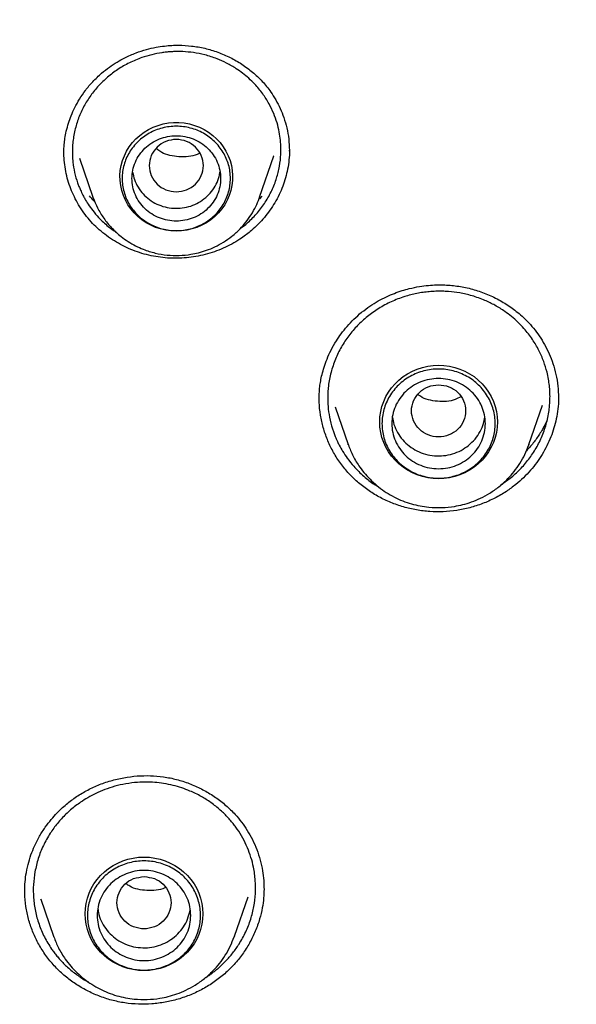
# Model space of a CAD drawing. Header units: millimetres. Extents: x 8 to 866, y 12 to 2084.
# Tile 79 of 98: x 402 to 413, y 1913 to 1933. Entities that reach past the tile are written whole.
import ezdxf

# ---------------------------------------------------------------- set-up
doc = ezdxf.new("R2010")
doc.units = ezdxf.units.MM

msp = doc.modelspace()

# ---------------------------------------------------------------- linework, layer by layer
at = {"color": 7, "linetype": 'Continuous', "lineweight": 30}
for p, q in [((402.709, 1929.979), (402.709, 1929.985)), ((403.024, 1929.881), (403.298, 1929.087)), ((406.684, 1929.087), (406.972, 1929.924)), ((406.97, 1929.925), (406.968, 1929.918)), ((407.287, 1930.04), (407.287, 1930.025)), ((403.298, 1929.087), (403.303, 1929.076)), ((403.302, 1929.076), (403.298, 1929.087)), ((406.674, 1929.063), (406.683, 1929.087)), ((406.684, 1929.087), (406.675, 1929.063)), ((406.727, 1929.106), (406.679, 1929.052)), ((406.296, 1928.455), (406.403, 1928.535)), ((407.895, 1924.98), (407.896, 1925.01)), ((412.756, 1925.012), (412.756, 1925.007)), ((408.219, 1924.831), (408.483, 1924.066)), ((412.157, 1924.066), (412.432, 1924.863)), ((408.483, 1924.066), (408.488, 1924.055)), ((412.152, 1924.055), (412.157, 1924.066)), ((412.157, 1924.066), (412.153, 1924.055)), ((411.586, 1923.243), (411.777, 1923.379)), ((401.914, 1914.983), (401.915, 1914.99)), ((402.238, 1914.828), (402.498, 1914.076)), ((402.243, 1914.82), (402.239, 1914.829)), ((406.172, 1914.076), (406.448, 1914.876)), ((405.27, 1914.599), (405.272, 1914.622)), ((402.498, 1914.076), (402.502, 1914.066)), ((406.167, 1914.065), (406.172, 1914.076)), ((406.172, 1914.076), (406.168, 1914.065))]:
    msp.add_line(p, q, dxfattribs=at)
at = {"color": 7, "linetype": 'Continuous', "lineweight": 30, "flags": 128}
for points in [[(404.991, 1928.397), (404.883, 1928.402), (404.777, 1928.417), (404.673, 1928.441), (404.571, 1928.474), (404.473, 1928.517), (404.38, 1928.568), (404.292, 1928.627), (404.21, 1928.694), (404.135, 1928.768), (404.067, 1928.848), (404.008, 1928.934), (403.957, 1929.026), (403.915, 1929.121), (403.883, 1929.22), (403.861, 1929.321), (403.848, 1929.424), (403.845, 1929.527), (403.853, 1929.63), (403.871, 1929.733), (403.898, 1929.833), (403.935, 1929.93), (403.981, 1930.023), (404.036, 1930.112), (404.1, 1930.195), (404.171, 1930.273), (404.25, 1930.343), (404.335, 1930.406), (404.426, 1930.462), (404.521, 1930.508), (404.621, 1930.546), (404.725, 1930.575), (404.83, 1930.594), (404.937, 1930.604), (405.044, 1930.604), (405.151, 1930.594), (405.257, 1930.575), (405.36, 1930.546), (405.46, 1930.508), (405.556, 1930.462), (405.647, 1930.406), (405.732, 1930.343), (405.81, 1930.273), (405.882, 1930.195), (405.945, 1930.112), (406, 1930.023), (406.047, 1929.93), (406.084, 1929.833), (406.111, 1929.733), (406.128, 1929.63), (406.136, 1929.527), (406.133, 1929.424), (406.121, 1929.321), (406.098, 1929.22), (406.066, 1929.121), (406.025, 1929.026), (405.974, 1928.934), (405.914, 1928.848), (405.847, 1928.768), (405.772, 1928.694), (405.69, 1928.627), (405.602, 1928.568), (405.508, 1928.517), (405.41, 1928.474), (405.309, 1928.441), (405.204, 1928.417), (405.098, 1928.402), (404.991, 1928.397)], [(410.32, 1923.37), (410.21, 1923.375), (410.1, 1923.39), (409.993, 1923.414), (409.888, 1923.448), (409.787, 1923.491), (409.69, 1923.543), (409.599, 1923.603), (409.514, 1923.671), (409.436, 1923.746), (409.366, 1923.828), (409.303, 1923.916), (409.249, 1924.009), (409.205, 1924.106), (409.17, 1924.207), (409.144, 1924.311), (409.129, 1924.416), (409.124, 1924.523), (409.129, 1924.629), (409.144, 1924.734), (409.17, 1924.838), (409.205, 1924.939), (409.249, 1925.036), (409.303, 1925.129), (409.366, 1925.217), (409.436, 1925.299), (409.514, 1925.374), (409.599, 1925.442), (409.69, 1925.502), (409.787, 1925.554), (409.888, 1925.597), (409.993, 1925.631), (410.1, 1925.655), (410.21, 1925.67), (410.32, 1925.675), (410.43, 1925.67), (410.54, 1925.655), (410.647, 1925.631), (410.752, 1925.597), (410.853, 1925.554), (410.95, 1925.502), (411.041, 1925.442), (411.126, 1925.374), (411.204, 1925.299), (411.274, 1925.217), (411.337, 1925.129), (411.391, 1925.036), (411.435, 1924.939), (411.47, 1924.838), (411.496, 1924.734), (411.511, 1924.629), (411.516, 1924.523), (411.511, 1924.416), (411.496, 1924.311), (411.47, 1924.207), (411.435, 1924.106), (411.391, 1924.009), (411.337, 1923.916), (411.274, 1923.828), (411.204, 1923.746), (411.126, 1923.671), (411.041, 1923.603), (410.95, 1923.543), (410.853, 1923.491), (410.752, 1923.448), (410.647, 1923.414), (410.54, 1923.39), (410.43, 1923.375), (410.32, 1923.37)], [(408.487, 1924.056), (408.486, 1924.059), (408.483, 1924.066)], [(404.335, 1913.38), (404.224, 1913.385), (404.115, 1913.4), (404.007, 1913.424), (403.903, 1913.458), (403.802, 1913.501), (403.705, 1913.553), (403.614, 1913.613), (403.529, 1913.681), (403.451, 1913.756), (403.38, 1913.838), (403.318, 1913.926), (403.264, 1914.019), (403.219, 1914.116), (403.184, 1914.217), (403.159, 1914.321), (403.144, 1914.426), (403.139, 1914.533), (403.144, 1914.639), (403.159, 1914.744), (403.184, 1914.848), (403.219, 1914.949), (403.264, 1915.046), (403.318, 1915.139), (403.38, 1915.227), (403.451, 1915.309), (403.529, 1915.384), (403.614, 1915.452), (403.705, 1915.513), (403.802, 1915.564), (403.903, 1915.607), (404.007, 1915.641), (404.115, 1915.666), (404.224, 1915.68), (404.335, 1915.685), (404.445, 1915.68), (404.554, 1915.666), (404.662, 1915.641), (404.767, 1915.607), (404.868, 1915.564), (404.964, 1915.513), (405.055, 1915.452), (405.14, 1915.384), (405.219, 1915.309), (405.289, 1915.227), (405.352, 1915.139), (405.405, 1915.046), (405.45, 1914.949), (405.485, 1914.848), (405.51, 1914.744), (405.526, 1914.639), (405.531, 1914.533), (405.526, 1914.426), (405.51, 1914.321), (405.485, 1914.217), (405.45, 1914.116), (405.405, 1914.019), (405.352, 1913.926), (405.289, 1913.838), (405.219, 1913.756), (405.14, 1913.681), (405.055, 1913.613), (404.964, 1913.553), (404.868, 1913.501), (404.767, 1913.458), (404.662, 1913.424), (404.554, 1913.4), (404.445, 1913.385), (404.335, 1913.38)], [(402.501, 1914.066), (402.5, 1914.069), (402.498, 1914.076)]]:
    msp.add_lwpolyline(points, dxfattribs=at)
at = {"color": 7, "linetype": 'Continuous', "lineweight": 30}
for points, knots in [([(421.569, 1969.029), (421.259, 1969.028), (420.649, 1969.025), (419.746, 1969.002), (418.871, 1968.967), (418.023, 1968.92), (417.203, 1968.862), (416.41, 1968.795), (415.62, 1968.717), (414.835, 1968.628), (414.058, 1968.529), (413.315, 1968.424), (412.605, 1968.314), (411.928, 1968.2), (411.284, 1968.085), (410.673, 1967.968), (410.094, 1967.851), (409.549, 1967.734), (409.039, 1967.62), (408.564, 1967.51), (408.12, 1967.403), (407.694, 1967.296), (407, 1967.117), (406.031, 1966.851), (404.788, 1966.478), (403.541, 1966.072), (402.291, 1965.632), (401.04, 1965.158), (399.788, 1964.649), (398.649, 1964.152), (397.622, 1963.679), (396.706, 1963.236), (395.792, 1962.773), (394.879, 1962.289), (393.973, 1961.786), (393.102, 1961.281), (392.277, 1960.783), (391.504, 1960.298), (390.766, 1959.817), (390.062, 1959.343), (389.426, 1958.9), (388.853, 1958.489), (388.331, 1958.106), (387.81, 1957.713), (387.28, 1957.304), (386.74, 1956.876), (386.155, 1956.4), (385.527, 1955.873), (384.855, 1955.291), (384.177, 1954.684), (383.433, 1953.994), (382.63, 1953.22), (381.776, 1952.357), (380.936, 1951.469), (380.111, 1950.555), (379.305, 1949.62), (378.517, 1948.661), (377.746, 1947.676), (376.988, 1946.659), (376.329, 1945.728), (375.763, 1944.892), (375.284, 1944.16), (374.815, 1943.416), (374.363, 1942.671), (373.934, 1941.937), (373.548, 1941.251), (373.202, 1940.615), (372.891, 1940.026), (372.649, 1939.551), (372.467, 1939.187), (372.34, 1938.93), (372.217, 1938.677), (372.1, 1938.431), (371.997, 1938.213), (371.909, 1938.027), (371.838, 1937.874), (371.777, 1937.739), (371.724, 1937.624), (371.68, 1937.527), (371.64, 1937.439), (371.593, 1937.333), (371.532, 1937.196), (371.456, 1937.024), (371.371, 1936.829), (371.271, 1936.598), (371.156, 1936.328), (371.025, 1936.015), (370.885, 1935.673), (370.735, 1935.301), (370.577, 1934.899), (370.391, 1934.413), (370.182, 1933.847), (369.957, 1933.211), (369.738, 1932.567), (369.527, 1931.919), (369.324, 1931.268), (369.13, 1930.613), (368.945, 1929.955), (368.733, 1929.161), (368.501, 1928.229), (368.258, 1927.156), (368.039, 1926.078), (367.844, 1925), (367.674, 1923.933), (367.529, 1922.881), (367.409, 1921.845), (367.31, 1920.819), (367.261, 1920.137), (367.237, 1919.798)], [0, 0, 0, 0, 0.011326, 0.022328, 0.033005, 0.043359, 0.053389, 0.063094, 0.072476, 0.082421, 0.091975, 0.101136, 0.109906, 0.118283, 0.126268, 0.133861, 0.141062, 0.147871, 0.154287, 0.160208, 0.16575, 0.171024, 0.176305, 0.192006, 0.207877, 0.223917, 0.240128, 0.256509, 0.273069, 0.289822, 0.302202, 0.314686, 0.327273, 0.339963, 0.352757, 0.365482, 0.377097, 0.38833, 0.39918, 0.409649, 0.419735, 0.427848, 0.435727, 0.443746, 0.452017, 0.460538, 0.46931, 0.479971, 0.49098, 0.502318, 0.513779, 0.528734, 0.543804, 0.558988, 0.574289, 0.589712, 0.60507, 0.62066, 0.636481, 0.652534, 0.663364, 0.674298, 0.685335, 0.696364, 0.707012, 0.717246, 0.725911, 0.734256, 0.742281, 0.745953, 0.749554, 0.753084, 0.756543, 0.759789, 0.762173, 0.764291, 0.766143, 0.767729, 0.76905, 0.770153, 0.771389, 0.773421, 0.775809, 0.778477, 0.781421, 0.785286, 0.789542, 0.794189, 0.799228, 0.804659, 0.810481, 0.818855, 0.827398, 0.835955, 0.844526, 0.85311, 0.861707, 0.870318, 0.878942, 0.892768, 0.906628, 0.920523, 0.934377, 0.94805, 0.961301, 0.974375, 0.987275, 1, 1, 1, 1]), ([(370.402, 1920.189), (370.414, 1920.251), (370.465, 1920.53), (370.564, 1921.025), (370.701, 1921.672), (370.847, 1922.318), (371.002, 1922.962), (371.166, 1923.603), (371.339, 1924.243), (371.52, 1924.88), (371.71, 1925.515), (371.909, 1926.147), (372.116, 1926.777), (372.332, 1927.404), (372.557, 1928.028), (372.79, 1928.65), (373.031, 1929.268), (373.281, 1929.883), (373.54, 1930.495), (373.806, 1931.104), (374.081, 1931.709), (374.365, 1932.311), (374.656, 1932.909), (374.956, 1933.503), (375.264, 1934.094), (375.58, 1934.68), (375.903, 1935.263), (376.235, 1935.841), (376.575, 1936.415), (376.923, 1936.984), (377.278, 1937.549), (377.641, 1938.11), (378.011, 1938.666), (378.39, 1939.217), (378.775, 1939.763), (379.169, 1940.305), (379.569, 1940.841), (379.977, 1941.372), (380.392, 1941.898), (380.814, 1942.419), (381.244, 1942.934), (381.68, 1943.444), (382.123, 1943.948), (382.574, 1944.446), (383.031, 1944.939), (383.494, 1945.426), (383.964, 1945.906), (384.441, 1946.381), (384.925, 1946.85), (385.414, 1947.313), (385.91, 1947.769), (386.412, 1948.219), (386.921, 1948.662), (387.435, 1949.099), (387.955, 1949.53), (388.481, 1949.954), (389.013, 1950.371), (389.551, 1950.781), (390.094, 1951.185), (390.642, 1951.581), (391.196, 1951.971), (391.755, 1952.353), (392.32, 1952.728), (392.889, 1953.096), (393.464, 1953.457), (394.043, 1953.811), (394.627, 1954.157), (395.216, 1954.495), (395.809, 1954.826), (396.407, 1955.15), (397.01, 1955.466), (397.616, 1955.774), (398.227, 1956.075), (398.842, 1956.367), (399.46, 1956.652), (400.083, 1956.929), (400.709, 1957.198), (401.339, 1957.459), (401.973, 1957.712), (402.61, 1957.957), (403.25, 1958.194), (403.893, 1958.423), (404.54, 1958.644), (405.189, 1958.856), (405.841, 1959.06), (406.496, 1959.256), (407.154, 1959.443), (407.814, 1959.622), (408.476, 1959.792), (409.141, 1959.955), (409.808, 1960.108), (410.477, 1960.253), (411.148, 1960.39), (411.821, 1960.518), (412.495, 1960.638), (413.171, 1960.749), (413.849, 1960.851), (414.528, 1960.945), (415.208, 1961.03), (415.889, 1961.107), (416.571, 1961.175), (417.254, 1961.234), (417.938, 1961.284), (418.622, 1961.326), (419.307, 1961.359), (419.992, 1961.384), (420.678, 1961.399), (421.363, 1961.406), (422.049, 1961.404), (422.735, 1961.394), (423.42, 1961.375), (424.105, 1961.347), (424.79, 1961.31), (425.474, 1961.265), (426.158, 1961.211), (426.84, 1961.148), (427.522, 1961.077), (428.203, 1960.997), (428.882, 1960.909), (429.561, 1960.811), (430.238, 1960.705), (430.913, 1960.591), (431.587, 1960.468), (432.259, 1960.336), (432.929, 1960.196), (433.597, 1960.048), (434.263, 1959.891), (434.927, 1959.725), (435.589, 1959.551), (436.248, 1959.369), (436.904, 1959.178), (437.558, 1958.979), (438.209, 1958.772), (438.857, 1958.556), (439.503, 1958.332), (440.145, 1958.1), (440.784, 1957.86), (441.419, 1957.612), (442.051, 1957.356), (442.68, 1957.091), (443.305, 1956.819), (443.926, 1956.539), (444.543, 1956.251), (445.156, 1955.955), (445.765, 1955.652), (446.37, 1955.34), (446.97, 1955.021), (447.566, 1954.695), (448.158, 1954.361), (448.745, 1954.019), (449.327, 1953.67), (449.905, 1953.313), (450.477, 1952.95), (451.045, 1952.579), (451.607, 1952.201), (452.164, 1951.815), (452.716, 1951.423), (453.262, 1951.024), (453.803, 1950.618), (454.338, 1950.205), (454.868, 1949.785), (455.392, 1949.358), (455.909, 1948.925), (456.421, 1948.485), (456.927, 1948.039), (457.427, 1947.587), (457.92, 1947.128), (458.407, 1946.663), (458.888, 1946.192), (459.362, 1945.715), (459.83, 1945.231), (460.291, 1944.742), (460.745, 1944.247), (461.193, 1943.746), (461.633, 1943.24), (462.067, 1942.728), (462.493, 1942.211), (462.913, 1941.688), (463.325, 1941.16), (463.73, 1940.627), (464.127, 1940.089), (464.517, 1939.545), (464.9, 1938.997), (465.275, 1938.444), (465.643, 1937.886), (466.003, 1937.324), (466.355, 1936.757), (466.699, 1936.186), (467.036, 1935.61), (467.365, 1935.03), (467.685, 1934.446), (467.998, 1933.858), (468.303, 1933.266), (468.599, 1932.67), (468.887, 1932.071), (469.167, 1931.467), (469.439, 1930.861), (469.702, 1930.251), (469.957, 1929.637), (470.204, 1929.021), (470.442, 1928.401), (470.672, 1927.779), (470.893, 1927.153), (471.105, 1926.525), (471.309, 1925.894), (471.505, 1925.261), (471.691, 1924.625), (471.869, 1923.987), (472.038, 1923.347), (472.198, 1922.704), (472.35, 1922.06), (472.493, 1921.414), (472.626, 1920.766), (472.717, 1920.299), (472.762, 1920.049), (472.768, 1920.015)], [0, 0, 0, 0, 0.001359, 0.006089, 0.01082, 0.01555, 0.02028, 0.02501, 0.029741, 0.034471, 0.039201, 0.043931, 0.048662, 0.053392, 0.058122, 0.062852, 0.067582, 0.072312, 0.077042, 0.081772, 0.086502, 0.091232, 0.095963, 0.100693, 0.105423, 0.110152, 0.114882, 0.119612, 0.124342, 0.129072, 0.133802, 0.138532, 0.143262, 0.147992, 0.152721, 0.157451, 0.162181, 0.166911, 0.17164, 0.17637, 0.1811, 0.185829, 0.190559, 0.195289, 0.200018, 0.204748, 0.209477, 0.214207, 0.218936, 0.223666, 0.228395, 0.233125, 0.237854, 0.242584, 0.247313, 0.252043, 0.256772, 0.261501, 0.266231, 0.27096, 0.275689, 0.280418, 0.285148, 0.289877, 0.294606, 0.299335, 0.304065, 0.308794, 0.313523, 0.318252, 0.322981, 0.32771, 0.332439, 0.337169, 0.341898, 0.346627, 0.351356, 0.356085, 0.360814, 0.365543, 0.370272, 0.375001, 0.37973, 0.384459, 0.389188, 0.393917, 0.398646, 0.403375, 0.408103, 0.412832, 0.417561, 0.42229, 0.427019, 0.431748, 0.436477, 0.441206, 0.445935, 0.450663, 0.455392, 0.460121, 0.46485, 0.469579, 0.474308, 0.479037, 0.483765, 0.488494, 0.493223, 0.497952, 0.502681, 0.50741, 0.512138, 0.516867, 0.521596, 0.526325, 0.531054, 0.535783, 0.540512, 0.54524, 0.549969, 0.554698, 0.559427, 0.564156, 0.568885, 0.573614, 0.578342, 0.583071, 0.5878, 0.592529, 0.597258, 0.601987, 0.606716, 0.611445, 0.616174, 0.620903, 0.625632, 0.63036, 0.635089, 0.639818, 0.644547, 0.649276, 0.654005, 0.658734, 0.663464, 0.668193, 0.672922, 0.677651, 0.68238, 0.687109, 0.691838, 0.696567, 0.701296, 0.706025, 0.710755, 0.715484, 0.720213, 0.724942, 0.729671, 0.734401, 0.73913, 0.743859, 0.748589, 0.753318, 0.758047, 0.762777, 0.767506, 0.772235, 0.776965, 0.781694, 0.786424, 0.791153, 0.795883, 0.800612, 0.805342, 0.810071, 0.814801, 0.819531, 0.82426, 0.82899, 0.833719, 0.838449, 0.843179, 0.847909, 0.852638, 0.857368, 0.862098, 0.866828, 0.871557, 0.876287, 0.881017, 0.885747, 0.890477, 0.895207, 0.899937, 0.904667, 0.909397, 0.914127, 0.918857, 0.923587, 0.928317, 0.933047, 0.937777, 0.942507, 0.947237, 0.951967, 0.956697, 0.961428, 0.966158, 0.970888, 0.975618, 0.980348, 0.985079, 0.989809, 0.994539, 0.999269, 1, 1, 1, 1]), ([(403.473, 1931.606), (403.525, 1931.648), (403.626, 1931.729), (403.785, 1931.832), (403.964, 1931.931), (404.163, 1932.017), (404.376, 1932.087), (404.57, 1932.132), (404.743, 1932.158), (404.896, 1932.171), (405.08, 1932.176), (405.304, 1932.162), (405.572, 1932.115), (405.836, 1932.036), (406.088, 1931.928), (406.326, 1931.792), (406.545, 1931.63), (406.743, 1931.441), (406.897, 1931.248), (407.014, 1931.062), (407.104, 1930.888), (407.18, 1930.698), (407.24, 1930.489), (407.281, 1930.268), (407.286, 1930.115), (407.289, 1930.039)], [0, 0, 0, 0, 0.038494, 0.07473, 0.108786, 0.155883, 0.198301, 0.236097, 0.269299, 0.297912, 0.323148, 0.37404, 0.425816, 0.478487, 0.531487, 0.584404, 0.637197, 0.690467, 0.745429, 0.783127, 0.82164, 0.862166, 0.90609, 0.953323, 1, 1, 1, 1]), ([(406.403, 1928.535), (406.468, 1928.595), (406.6, 1928.717), (406.767, 1928.929), (406.907, 1929.161), (407.011, 1929.404), (407.08, 1929.653), (407.113, 1929.881), (407.119, 1930.079), (407.109, 1930.249), (407.084, 1930.418), (407.04, 1930.6), (406.972, 1930.793), (406.876, 1930.992), (406.747, 1931.193), (406.606, 1931.364), (406.466, 1931.502), (406.34, 1931.606), (406.191, 1931.711), (406.019, 1931.811), (405.806, 1931.906), (405.58, 1931.979), (405.347, 1932.025), (405.168, 1932.042), (405.04, 1932.046), (404.954, 1932.045), (404.868, 1932.04), (404.783, 1932.033), (404.657, 1932.017), (404.491, 1931.984), (404.269, 1931.919), (404.037, 1931.821), (403.801, 1931.688), (403.662, 1931.578), (403.593, 1931.523)], [0, 0, 0, 0, 0.040648, 0.082035, 0.12416, 0.166793, 0.205416, 0.245605, 0.274987, 0.299357, 0.326328, 0.355898, 0.388061, 0.422814, 0.46015, 0.500064, 0.526259, 0.551477, 0.575718, 0.610243, 0.64258, 0.682288, 0.718122, 0.750091, 0.763093, 0.776041, 0.788936, 0.801778, 0.814566, 0.846293, 0.87769, 0.919033, 0.959801, 1, 1, 1, 1]), ([(402.706, 1929.983), (402.707, 1930.008), (402.707, 1930.066), (402.714, 1930.166), (402.728, 1930.288), (402.756, 1930.433), (402.798, 1930.587), (402.856, 1930.748), (402.929, 1930.912), (403.025, 1931.084), (403.145, 1931.261), (403.293, 1931.441), (403.412, 1931.549), (403.473, 1931.606)], [0, 0, 0, 0, 0.042884, 0.098198, 0.16614, 0.24685, 0.340434, 0.428306, 0.525147, 0.630882, 0.745376, 0.86846, 1, 1, 1, 1]), ([(403.593, 1931.523), (403.531, 1931.466), (403.406, 1931.352), (403.246, 1931.152), (403.109, 1930.934), (403.001, 1930.697), (402.924, 1930.445), (402.889, 1930.231), (402.879, 1930.059), (402.88, 1929.931), (402.891, 1929.773), (402.922, 1929.586), (402.969, 1929.422), (403.013, 1929.303), (403.04, 1929.239), (403.067, 1929.179), (403.096, 1929.12), (403.14, 1929.04), (403.204, 1928.936), (403.296, 1928.807), (403.4, 1928.686), (403.507, 1928.58), (403.606, 1928.494), (403.694, 1928.425), (403.752, 1928.387), (403.774, 1928.372)], [0, 0, 0, 0, 0.0672671, 0.1356638, 0.2051996, 0.2758838, 0.3477259, 0.4207357, 0.4545673, 0.4899121, 0.526772, 0.5848918, 0.6464288, 0.667712, 0.6893765, 0.7040663, 0.7217647, 0.7436161, 0.7792127, 0.8222009, 0.8725879, 0.9091838, 0.9445422, 0.9786616, 1, 1, 1, 1]), ([(404.991, 1929.198), (404.919, 1929.206), (404.775, 1929.223), (404.591, 1929.344), (404.47, 1929.52), (404.426, 1929.728), (404.47, 1929.936), (404.591, 1930.113), (404.775, 1930.23), (404.991, 1930.273), (405.206, 1930.23), (405.39, 1930.113), (405.511, 1929.936), (405.556, 1929.728), (405.511, 1929.52), (405.39, 1929.344), (405.206, 1929.223), (405.063, 1929.206), (404.991, 1929.198)], [0, 0, 0, 0, 0.0625, 0.125, 0.1875, 0.25, 0.3125, 0.375, 0.4375, 0.5, 0.5625, 0.625, 0.6875, 0.75, 0.8125, 0.875, 0.9375, 1, 1, 1, 1]), ([(406.518, 1928.41), (406.453, 1928.358), (406.339, 1928.266), (406.159, 1928.156), (405.989, 1928.068), (405.811, 1927.994), (405.626, 1927.934), (405.438, 1927.889), (405.247, 1927.859), (405.053, 1927.845), (404.859, 1927.846), (404.667, 1927.863), (404.478, 1927.896), (404.292, 1927.944), (404.11, 1928.007), (403.936, 1928.083), (403.77, 1928.172), (403.611, 1928.276), (403.46, 1928.392), (403.322, 1928.52), (403.195, 1928.659), (403.081, 1928.81), (402.981, 1928.969), (402.898, 1929.133), (402.829, 1929.3), (402.774, 1929.475), (402.735, 1929.655), (402.71, 1929.834), (402.708, 1929.953), (402.707, 1930.011)], [0, 0, 0, 0, 0.048264, 0.084448, 0.120633, 0.157866, 0.195099, 0.231351, 0.267603, 0.304914, 0.342224, 0.378343, 0.414463, 0.451639, 0.488815, 0.524907, 0.560999, 0.598106, 0.635212, 0.6718, 0.708387, 0.746101, 0.783817, 0.819528, 0.85524, 0.891918, 0.928595, 0.965495, 1, 1, 1, 1]), ([(405.463, 1929.983), (405.46, 1929.981), (405.355, 1929.914), (405.09, 1929.897), (404.778, 1929.932), (404.63, 1930.038), (404.581, 1930.073)], [0, 0, 0, 0, 0.010722, 0.406396, 0.802074, 1, 1, 1, 1]), ([(407.29, 1930.048), (407.29, 1930.044), (407.293, 1929.976), (407.282, 1929.845), (407.256, 1929.659), (407.212, 1929.48), (407.155, 1929.307), (407.082, 1929.138), (406.995, 1928.975), (406.896, 1928.82), (406.783, 1928.675), (406.659, 1928.536), (406.565, 1928.452), (406.518, 1928.41)], [0, 0, 0, 0, 0.00652, 0.110182, 0.213849, 0.311073, 0.408299, 0.508235, 0.608171, 0.704777, 0.801383, 0.900692, 1, 1, 1, 1]), ([(404.103, 1929.593), (404.114, 1929.543), (404.135, 1929.438), (404.209, 1929.288), (404.313, 1929.149), (404.443, 1929.033), (404.594, 1928.943), (404.761, 1928.884), (404.936, 1928.857), (405.114, 1928.863), (405.286, 1928.903), (405.449, 1928.973), (405.541, 1929.044), (405.588, 1929.079)], [0, 0, 0, 0, 0.08181, 0.173629, 0.265448, 0.357267, 0.449086, 0.540905, 0.632724, 0.724543, 0.816362, 0.908181, 1, 1, 1, 1]), ([(405.588, 1929.079), (405.629, 1929.119), (405.713, 1929.199), (405.804, 1929.347), (405.861, 1929.483), (405.873, 1929.571), (405.877, 1929.603)], [0, 0, 0, 0, 0.280576, 0.561151, 0.841727, 1, 1, 1, 1]), ([(403.332, 1928.998), (403.329, 1929), (403.29, 1929.036), (403.258, 1929.078), (403.228, 1929.116)], [0, 0, 0, 0, 0.066772, 1, 1, 1, 1]), ([(403.303, 1929.076), (403.33, 1929.006), (403.388, 1928.86), (403.515, 1928.654), (403.675, 1928.459), (403.844, 1928.304), (404.01, 1928.186), (404.161, 1928.099), (404.344, 1928.016), (404.559, 1927.948), (404.806, 1927.906), (405.05, 1927.898), (405.262, 1927.919), (405.447, 1927.958), (405.61, 1928.007), (405.78, 1928.078), (405.954, 1928.172), (406.127, 1928.294), (406.279, 1928.432), (406.409, 1928.579), (406.517, 1928.731), (406.608, 1928.893), (406.653, 1929.008), (406.674, 1929.063)], [0, 0, 0, 0, 0.051513, 0.107425, 0.165174, 0.224901, 0.265475, 0.305508, 0.344956, 0.403011, 0.459773, 0.515253, 0.569462, 0.605431, 0.644139, 0.686031, 0.73114, 0.779497, 0.831131, 0.872034, 0.9148, 0.959431, 1, 1, 1, 1]), ([(408.757, 1926.75), (408.813, 1926.793), (408.92, 1926.875), (409.09, 1926.979), (409.256, 1927.065), (409.418, 1927.134), (409.574, 1927.189), (409.743, 1927.237), (409.922, 1927.274), (410.106, 1927.297), (410.268, 1927.307), (410.461, 1927.308), (410.696, 1927.288), (410.976, 1927.232), (411.25, 1927.144), (411.513, 1927.026), (411.759, 1926.878), (411.961, 1926.724), (412.122, 1926.571), (412.252, 1926.427), (412.37, 1926.268), (412.476, 1926.094), (412.57, 1925.907), (412.648, 1925.703), (412.708, 1925.484), (412.749, 1925.251), (412.754, 1925.092), (412.756, 1925.012)], [0, 0, 0, 0, 0.038381, 0.074539, 0.108551, 0.140468, 0.170326, 0.198146, 0.236083, 0.2695, 0.298405, 0.323694, 0.374402, 0.425976, 0.478417, 0.53125, 0.583999, 0.636626, 0.671835, 0.707914, 0.745064, 0.783324, 0.822677, 0.863521, 0.907029, 0.953201, 1, 1, 1, 1]), ([(411.777, 1923.379), (411.844, 1923.437), (411.98, 1923.555), (412.156, 1923.762), (412.309, 1923.991), (412.432, 1924.241), (412.522, 1924.51), (412.564, 1924.731), (412.58, 1924.899), (412.585, 1925.013), (412.583, 1925.134), (412.573, 1925.262), (412.554, 1925.396), (412.519, 1925.56), (412.459, 1925.757), (412.361, 1925.981), (412.228, 1926.207), (412.08, 1926.397), (411.935, 1926.549), (411.805, 1926.664), (411.651, 1926.78), (411.472, 1926.892), (411.249, 1927.001), (411.009, 1927.087), (410.76, 1927.145), (410.555, 1927.17), (410.392, 1927.178), (410.261, 1927.177), (410.132, 1927.169), (410.004, 1927.154), (409.877, 1927.133), (409.753, 1927.104), (409.577, 1927.054), (409.357, 1926.968), (409.101, 1926.833), (408.949, 1926.719), (408.874, 1926.662)], [0, 0, 0, 0, 0.038256, 0.077292, 0.117107, 0.157699, 0.199068, 0.24121, 0.25694, 0.273735, 0.291595, 0.310519, 0.330507, 0.351557, 0.385114, 0.421056, 0.459377, 0.500075, 0.52595, 0.550908, 0.574948, 0.609281, 0.641556, 0.68138, 0.717557, 0.75009, 0.768543, 0.786903, 0.80517, 0.823345, 0.841427, 0.859418, 0.877317, 0.918703, 0.959596, 1, 1, 1, 1]), ([(407.894, 1924.985), (407.894, 1925.021), (407.894, 1925.104), (407.904, 1925.229), (407.924, 1925.36), (407.952, 1925.492), (407.995, 1925.641), (408.054, 1925.806), (408.136, 1925.985), (408.233, 1926.157), (408.343, 1926.318), (408.461, 1926.466), (408.598, 1926.614), (408.703, 1926.704), (408.757, 1926.75)], [0, 0, 0, 0, 0.059194, 0.132974, 0.190667, 0.256934, 0.333222, 0.419571, 0.515977, 0.622374, 0.708659, 0.800409, 0.89754, 1, 1, 1, 1]), ([(408.874, 1926.662), (408.806, 1926.604), (408.669, 1926.485), (408.492, 1926.276), (408.34, 1926.047), (408.218, 1925.797), (408.128, 1925.53), (408.085, 1925.302), (408.069, 1925.118), (408.065, 1924.981), (408.073, 1924.812), (408.1, 1924.611), (408.145, 1924.434), (408.188, 1924.306), (408.215, 1924.237), (408.24, 1924.176), (408.267, 1924.117), (408.309, 1924.033), (408.373, 1923.918), (408.469, 1923.774), (408.58, 1923.636), (408.694, 1923.515), (408.798, 1923.419), (408.904, 1923.333), (409.003, 1923.26), (409.071, 1923.221), (409.1, 1923.204)], [0, 0, 0, 0, 0.064909, 0.130873, 0.197899, 0.265993, 0.335159, 0.405403, 0.438032, 0.472102, 0.507615, 0.563578, 0.622791, 0.643262, 0.664095, 0.677273, 0.692489, 0.712502, 0.746652, 0.789337, 0.840562, 0.876208, 0.910608, 0.943761, 0.975666, 1, 1, 1, 1]), ([(410.32, 1925.278), (410.248, 1925.27), (410.104, 1925.253), (409.921, 1925.132), (409.8, 1924.956), (409.755, 1924.748), (409.8, 1924.54), (409.921, 1924.363), (410.104, 1924.246), (410.32, 1924.204), (410.536, 1924.246), (410.719, 1924.363), (410.84, 1924.54), (410.885, 1924.748), (410.84, 1924.956), (410.719, 1925.132), (410.536, 1925.253), (410.392, 1925.27), (410.32, 1925.278)], [0, 0, 0, 0, 0.0625, 0.125, 0.1875, 0.25, 0.3125, 0.375, 0.4375, 0.5, 0.5625, 0.625, 0.6875, 0.75, 0.8125, 0.875, 0.9375, 1, 1, 1, 1]), ([(410.769, 1925.035), (410.733, 1925.014), (410.591, 1924.934), (410.297, 1924.931), (410.025, 1924.98), (409.918, 1925.068), (409.902, 1925.081)], [0, 0, 0, 0, 0.136805, 0.534209, 0.932242, 1, 1, 1, 1]), ([(411.889, 1923.251), (411.826, 1923.203), (411.692, 1923.1), (411.465, 1922.971), (411.216, 1922.86), (410.956, 1922.776), (410.688, 1922.721), (410.416, 1922.694), (410.142, 1922.697), (409.87, 1922.73), (409.605, 1922.792), (409.349, 1922.882), (409.105, 1922.998), (408.877, 1923.139), (408.666, 1923.304), (408.475, 1923.493), (408.307, 1923.703), (408.167, 1923.927), (408.056, 1924.164), (407.972, 1924.408), (407.917, 1924.662), (407.892, 1924.865), (407.896, 1924.982), (407.897, 1925.01)], [0, 0, 0, 0, 0.043477, 0.0929276, 0.1425366, 0.1919904, 0.241443, 0.2910511, 0.340499, 0.3899303, 0.4395254, 0.4889669, 0.5382097, 0.5876022, 0.6368401, 0.6868982, 0.7371278, 0.7871915, 0.8358573, 0.8846678, 0.9333341, 0.9838041, 1, 1, 1, 1]), ([(412.756, 1925.031), (412.756, 1925.017), (412.759, 1924.935), (412.746, 1924.786), (412.715, 1924.589), (412.666, 1924.399), (412.603, 1924.216), (412.523, 1924.037), (412.427, 1923.862), (412.316, 1923.696), (412.189, 1923.537), (412.048, 1923.386), (411.942, 1923.296), (411.889, 1923.251)], [0, 0, 0, 0, 0.020756, 0.121226, 0.221698, 0.315999, 0.410301, 0.507234, 0.604167, 0.701649, 0.799129, 0.899566, 1, 1, 1, 1]), ([(409.383, 1924.615), (409.391, 1924.567), (409.411, 1924.46), (409.482, 1924.305), (409.587, 1924.156), (409.722, 1924.029), (409.878, 1923.931), (410.052, 1923.863), (410.237, 1923.83), (410.424, 1923.832), (410.607, 1923.87), (410.781, 1923.939), (410.881, 1924.011), (410.931, 1924.047)], [0, 0, 0, 0, 0.07498, 0.167482, 0.259984, 0.352486, 0.444988, 0.53749, 0.629992, 0.722494, 0.814996, 0.907498, 1, 1, 1, 1]), ([(410.931, 1924.047), (410.976, 1924.088), (411.067, 1924.17), (411.167, 1924.323), (411.234, 1924.474), (411.25, 1924.576), (411.257, 1924.619)], [0, 0, 0, 0, 0.2689, 0.5378, 0.8067, 1, 1, 1, 1]), ([(412.523, 1924.55), (412.493, 1924.489), (412.432, 1924.364), (412.312, 1924.183), (412.203, 1924.039), (412.126, 1923.962), (412.104, 1923.939)], [0, 0, 0, 0, 0.278491, 0.573756, 0.873017, 1, 1, 1, 1]), ([(408.488, 1924.055), (408.518, 1923.979), (408.58, 1923.82), (408.702, 1923.624), (408.831, 1923.458), (408.959, 1923.323), (409.101, 1923.199), (409.255, 1923.089), (409.42, 1922.994), (409.591, 1922.917), (409.766, 1922.857), (409.943, 1922.815), (410.15, 1922.785), (410.385, 1922.777), (410.616, 1922.8), (410.816, 1922.842), (410.993, 1922.896), (411.178, 1922.972), (411.366, 1923.075), (411.554, 1923.207), (411.719, 1923.356), (411.86, 1923.516), (411.976, 1923.681), (412.078, 1923.861), (412.128, 1923.991), (412.152, 1924.055)], [0, 0, 0, 0, 0.051518, 0.107219, 0.145402, 0.18445, 0.224402, 0.264847, 0.304748, 0.344066, 0.382803, 0.420964, 0.458552, 0.513841, 0.567859, 0.603698, 0.642267, 0.684006, 0.728946, 0.777115, 0.828537, 0.869264, 0.911839, 0.956265, 1, 1, 1, 1]), ([(401.944, 1915.375), (401.958, 1915.445), (401.987, 1915.581), (402.051, 1915.772), (402.126, 1915.947), (402.216, 1916.12), (402.323, 1916.287), (402.444, 1916.445), (402.562, 1916.578), (402.675, 1916.687), (402.781, 1916.779), (402.885, 1916.859), (402.992, 1916.932), (403.103, 1917), (403.259, 1917.084), (403.464, 1917.175), (403.722, 1917.257), (403.989, 1917.313), (404.26, 1917.341), (404.531, 1917.339), (404.8, 1917.309), (405.064, 1917.248), (405.318, 1917.158), (405.562, 1917.042), (405.79, 1916.902), (406.001, 1916.738), (406.176, 1916.568), (406.32, 1916.397), (406.437, 1916.226), (406.542, 1916.039), (406.63, 1915.836), (406.699, 1915.623), (406.745, 1915.412), (406.769, 1915.214), (406.772, 1915.089), (406.773, 1915.029)], [0, 0, 0, 0, 0.030629, 0.059403, 0.086387, 0.111625, 0.142602, 0.170565, 0.195535, 0.21752, 0.236526, 0.254339, 0.272359, 0.290525, 0.308829, 0.345858, 0.383399, 0.420983, 0.45851, 0.49596, 0.533326, 0.57075, 0.608321, 0.645996, 0.683697, 0.721339, 0.75885, 0.787355, 0.816895, 0.847609, 0.879503, 0.912442, 0.943995, 0.973175, 1, 1, 1, 1]), ([(406.567, 1914.683), (406.58, 1914.77), (406.605, 1914.944), (406.601, 1915.211), (406.568, 1915.458), (406.511, 1915.681), (406.438, 1915.878), (406.345, 1916.071), (406.253, 1916.22), (406.173, 1916.33), (406.112, 1916.406), (406.044, 1916.484), (405.968, 1916.563), (405.885, 1916.641), (405.793, 1916.718), (405.665, 1916.814), (405.492, 1916.923), (405.293, 1917.02), (405.101, 1917.092), (404.922, 1917.144), (404.738, 1917.181), (404.555, 1917.203), (404.378, 1917.21), (404.181, 1917.203), (403.968, 1917.177), (403.744, 1917.127), (403.54, 1917.06), (403.357, 1916.982), (403.194, 1916.895), (403.057, 1916.809), (402.942, 1916.725), (402.842, 1916.643), (402.747, 1916.557), (402.659, 1916.466), (402.576, 1916.371), (402.499, 1916.272), (402.398, 1916.124), (402.285, 1915.922), (402.179, 1915.66), (402.139, 1915.478), (402.119, 1915.388)], [0, 0, 0, 0, 0.038252, 0.077284, 0.117095, 0.147473, 0.178288, 0.209539, 0.241225, 0.254641, 0.268841, 0.283823, 0.299586, 0.316132, 0.333458, 0.351566, 0.38512, 0.421057, 0.446347, 0.472694, 0.500097, 0.52597, 0.550925, 0.574963, 0.609293, 0.641564, 0.671781, 0.699943, 0.726054, 0.750115, 0.768566, 0.786924, 0.805189, 0.823362, 0.841443, 0.859432, 0.877329, 0.918711, 0.9596, 1, 1, 1, 1]), ([(401.912, 1914.987), (401.913, 1915.052), (401.916, 1915.182), (401.934, 1915.311), (401.944, 1915.375)], [0, 0, 0, 0, 0.5002489, 1, 1, 1, 1]), ([(402.119, 1915.388), (402.106, 1915.301), (402.08, 1915.125), (402.085, 1914.856), (402.122, 1914.586), (402.196, 1914.319), (402.306, 1914.06), (402.418, 1913.872), (402.509, 1913.746), (402.566, 1913.674), (402.63, 1913.599), (402.703, 1913.523), (402.784, 1913.446), (402.874, 1913.368), (403.001, 1913.272), (403.111, 1913.195), (403.194, 1913.155), (403.206, 1913.149)], [0, 0, 0, 0, 0.099695, 0.201012, 0.303959, 0.408545, 0.514779, 0.622669, 0.654826, 0.689376, 0.72632, 0.76566, 0.807396, 0.851531, 0.898065, 0.985249, 1, 1, 1, 1]), ([(404.335, 1915.288), (404.263, 1915.28), (404.119, 1915.263), (403.935, 1915.142), (403.814, 1914.966), (403.77, 1914.758), (403.814, 1914.55), (403.935, 1914.373), (404.119, 1914.257), (404.335, 1914.214), (404.55, 1914.257), (404.734, 1914.373), (404.855, 1914.55), (404.899, 1914.758), (404.855, 1914.966), (404.734, 1915.142), (404.55, 1915.263), (404.407, 1915.28), (404.335, 1915.288)], [0, 0, 0, 0, 0.0625, 0.125, 0.1875, 0.25, 0.3125, 0.375, 0.4375, 0.5, 0.5625, 0.625, 0.6875, 0.75, 0.8125, 0.875, 0.9375, 1, 1, 1, 1]), ([(404.767, 1915.07), (404.763, 1915.067), (404.655, 1915.004), (404.393, 1915), (404.112, 1915.036), (403.992, 1915.127), (403.967, 1915.146)], [0, 0, 0, 0, 0.01707, 0.451115, 0.885534, 1, 1, 1, 1]), ([(406.738, 1914.654), (406.722, 1914.578), (406.687, 1914.417), (406.6, 1914.177), (406.483, 1913.938), (406.339, 1913.712), (406.17, 1913.503), (405.977, 1913.314), (405.765, 1913.146), (405.533, 1913.003), (405.287, 1912.885), (405.029, 1912.795), (404.763, 1912.733), (404.493, 1912.699), (404.219, 1912.693), (403.945, 1912.719), (403.674, 1912.775), (403.415, 1912.86), (403.17, 1912.971), (402.942, 1913.106), (402.727, 1913.265), (402.531, 1913.45), (402.356, 1913.658), (402.209, 1913.882), (402.091, 1914.118), (402.002, 1914.362), (401.942, 1914.618), (401.912, 1914.837), (401.915, 1914.97), (401.915, 1915.015)], [0, 0, 0, 0, 0.033266, 0.071103, 0.109061, 0.1469, 0.184739, 0.222696, 0.260531, 0.298353, 0.3363, 0.37413, 0.411808, 0.4496, 0.487274, 0.525576, 0.564009, 0.602315, 0.639551, 0.676898, 0.714135, 0.752751, 0.791497, 0.830109, 0.867427, 0.904862, 0.942184, 0.980806, 1, 1, 1, 1]), ([(406.773, 1915.032), (406.772, 1914.974), (406.769, 1914.847), (406.749, 1914.722), (406.738, 1914.654)], [0, 0, 0, 0, 0.461967, 1, 1, 1, 1]), ([(405.578, 1913.233), (405.599, 1913.245), (405.641, 1913.272), (405.703, 1913.316), (405.765, 1913.363), (405.825, 1913.412), (405.882, 1913.463), (405.938, 1913.515), (406.027, 1913.604), (406.141, 1913.735), (406.281, 1913.933), (406.406, 1914.162), (406.509, 1914.419), (406.548, 1914.596), (406.567, 1914.683)], [0, 0, 0, 0, 0.0389415, 0.0818668, 0.1245439, 0.1669727, 0.209153, 0.2510847, 0.2927676, 0.4162756, 0.5375423, 0.6956907, 0.8498453, 1, 1, 1, 1]), ([(403.398, 1914.631), (403.401, 1914.608), (403.409, 1914.524), (403.461, 1914.387), (403.551, 1914.229), (403.674, 1914.092), (403.821, 1913.981), (403.988, 1913.899), (404.169, 1913.851), (404.356, 1913.837), (404.542, 1913.858), (404.72, 1913.915), (404.883, 1914.003), (405.025, 1914.121), (405.141, 1914.263), (405.227, 1914.424), (405.256, 1914.541), (405.27, 1914.599)], [0, 0, 0, 0, 0.027906, 0.097341, 0.166777, 0.236212, 0.305647, 0.375082, 0.444518, 0.513953, 0.583388, 0.652824, 0.722259, 0.791694, 0.861129, 0.930565, 1, 1, 1, 1]), ([(402.502, 1914.066), (402.532, 1913.989), (402.595, 1913.83), (402.717, 1913.634), (402.846, 1913.468), (402.973, 1913.333), (403.115, 1913.209), (403.27, 1913.099), (403.435, 1913.005), (403.605, 1912.927), (403.78, 1912.868), (403.958, 1912.825), (404.165, 1912.795), (404.399, 1912.787), (404.63, 1912.81), (404.831, 1912.852), (405.008, 1912.906), (405.192, 1912.982), (405.381, 1913.085), (405.569, 1913.217), (405.734, 1913.366), (405.875, 1913.526), (405.991, 1913.691), (406.093, 1913.871), (406.142, 1914.001), (406.167, 1914.065)], [0, 0, 0, 0, 0.051518, 0.107219, 0.145402, 0.18445, 0.224402, 0.264847, 0.304748, 0.344066, 0.382803, 0.420964, 0.458552, 0.513841, 0.567859, 0.603698, 0.642267, 0.684006, 0.728946, 0.777115, 0.828537, 0.869264, 0.911839, 0.956265, 1, 1, 1, 1])]:
    msp.add_open_spline(points, degree=3, knots=knots, dxfattribs=at)
for points in [[(406.091, 1929.468), (406.089, 1929.422), (406.085, 1929.329), (406.056, 1929.193), (406.01, 1929.061), (405.946, 1928.936), (405.866, 1928.821), (405.771, 1928.716), (405.662, 1928.624), (405.542, 1928.547), (405.413, 1928.486), (405.276, 1928.441), (405.135, 1928.414), (404.991, 1928.405), (404.847, 1928.414), (404.705, 1928.441), (404.569, 1928.486), (404.439, 1928.547), (404.319, 1928.624), (404.211, 1928.716), (404.116, 1928.821), (404.035, 1928.936), (403.972, 1929.061), (403.925, 1929.193), (403.897, 1929.329), (403.888, 1929.468), (403.897, 1929.607), (403.925, 1929.743), (403.972, 1929.875), (404.035, 1929.999), (404.116, 1930.115), (404.211, 1930.219), (404.319, 1930.311), (404.439, 1930.388), (404.569, 1930.45), (404.705, 1930.495), (404.847, 1930.522), (404.991, 1930.531), (405.135, 1930.522), (405.276, 1930.495), (405.413, 1930.45), (405.542, 1930.388), (405.662, 1930.311), (405.771, 1930.219), (405.866, 1930.115), (405.946, 1929.999), (406.01, 1929.875), (406.056, 1929.743), (406.085, 1929.607), (406.089, 1929.514), (406.091, 1929.468)], [(404.991, 1928.601), (405.05, 1928.604), (405.167, 1928.61), (405.337, 1928.662), (405.494, 1928.742), (405.631, 1928.851), (405.744, 1928.983), (405.828, 1929.134), (405.879, 1929.298), (405.897, 1929.468), (405.879, 1929.638), (405.828, 1929.802), (405.744, 1929.953), (405.631, 1930.085), (405.494, 1930.194), (405.337, 1930.274), (405.167, 1930.324), (404.991, 1930.341), (404.814, 1930.324), (404.644, 1930.274), (404.487, 1930.194), (404.35, 1930.085), (404.238, 1929.953), (404.154, 1929.802), (404.102, 1929.638), (404.085, 1929.468), (404.102, 1929.298), (404.154, 1929.134), (404.238, 1928.983), (404.35, 1928.851), (404.487, 1928.742), (404.644, 1928.662), (404.814, 1928.61), (404.932, 1928.604), (404.991, 1928.601)], [(411.47, 1924.489), (411.468, 1924.44), (411.464, 1924.344), (411.434, 1924.201), (411.386, 1924.063), (411.319, 1923.933), (411.235, 1923.812), (411.135, 1923.703), (411.022, 1923.607), (410.897, 1923.526), (410.761, 1923.462), (410.618, 1923.415), (410.471, 1923.387), (410.32, 1923.377), (410.169, 1923.387), (410.022, 1923.415), (409.879, 1923.462), (409.743, 1923.526), (409.618, 1923.607), (409.505, 1923.703), (409.405, 1923.812), (409.321, 1923.933), (409.255, 1924.063), (409.206, 1924.201), (409.177, 1924.344), (409.167, 1924.489), (409.177, 1924.634), (409.206, 1924.776), (409.255, 1924.914), (409.321, 1925.044), (409.405, 1925.165), (409.505, 1925.275), (409.618, 1925.37), (409.743, 1925.451), (409.879, 1925.515), (410.022, 1925.562), (410.169, 1925.591), (410.32, 1925.6), (410.471, 1925.591), (410.618, 1925.562), (410.761, 1925.515), (410.897, 1925.451), (411.022, 1925.37), (411.135, 1925.275), (411.235, 1925.165), (411.319, 1925.044), (411.386, 1924.914), (411.434, 1924.776), (411.464, 1924.634), (411.468, 1924.537), (411.47, 1924.489)], [(410.32, 1923.573), (410.258, 1923.577), (410.133, 1923.583), (409.954, 1923.638), (409.789, 1923.723), (409.644, 1923.837), (409.525, 1923.977), (409.437, 1924.136), (409.382, 1924.309), (409.364, 1924.489), (409.382, 1924.668), (409.437, 1924.841), (409.525, 1925.001), (409.644, 1925.14), (409.789, 1925.255), (409.954, 1925.34), (410.133, 1925.392), (410.32, 1925.41), (410.507, 1925.392), (410.686, 1925.34), (410.851, 1925.255), (410.996, 1925.14), (411.115, 1925.001), (411.203, 1924.841), (411.258, 1924.668), (411.276, 1924.489), (411.258, 1924.309), (411.203, 1924.136), (411.115, 1923.977), (410.996, 1923.837), (410.851, 1923.723), (410.686, 1923.638), (410.507, 1923.583), (410.382, 1923.577), (410.32, 1923.573)], [(405.485, 1914.499), (405.483, 1914.45), (405.479, 1914.354), (405.448, 1914.211), (405.4, 1914.074), (405.333, 1913.943), (405.25, 1913.822), (405.15, 1913.713), (405.037, 1913.617), (404.911, 1913.536), (404.776, 1913.472), (404.633, 1913.425), (404.485, 1913.397), (404.335, 1913.387), (404.184, 1913.397), (404.036, 1913.425), (403.893, 1913.472), (403.758, 1913.536), (403.633, 1913.617), (403.519, 1913.713), (403.42, 1913.822), (403.336, 1913.943), (403.269, 1914.074), (403.221, 1914.211), (403.191, 1914.354), (403.181, 1914.499), (403.191, 1914.644), (403.221, 1914.786), (403.269, 1914.924), (403.336, 1915.054), (403.42, 1915.175), (403.519, 1915.285), (403.633, 1915.38), (403.758, 1915.461), (403.893, 1915.526), (404.036, 1915.572), (404.184, 1915.601), (404.335, 1915.61), (404.485, 1915.601), (404.633, 1915.572), (404.776, 1915.526), (404.911, 1915.461), (405.037, 1915.38), (405.15, 1915.285), (405.25, 1915.175), (405.333, 1915.054), (405.4, 1914.924), (405.448, 1914.786), (405.479, 1914.644), (405.483, 1914.547), (405.485, 1914.499)], [(405.285, 1914.499), (405.281, 1914.439), (405.274, 1914.319), (405.218, 1914.146), (405.13, 1913.987), (405.011, 1913.847), (404.866, 1913.733), (404.701, 1913.648), (404.521, 1913.595), (404.335, 1913.577), (404.148, 1913.595), (403.969, 1913.648), (403.803, 1913.733), (403.659, 1913.847), (403.54, 1913.987), (403.451, 1914.146), (403.397, 1914.319), (403.379, 1914.499), (403.397, 1914.679), (403.451, 1914.851), (403.54, 1915.011), (403.659, 1915.15), (403.803, 1915.265), (403.969, 1915.35), (404.148, 1915.402), (404.335, 1915.42), (404.521, 1915.402), (404.701, 1915.35), (404.866, 1915.265), (405.011, 1915.15), (405.13, 1915.011), (405.218, 1914.851), (405.274, 1914.679), (405.281, 1914.559), (405.285, 1914.499)]]:
    msp.add_open_spline(points, degree=3, dxfattribs=at)

doc.saveas('drawing.dxf')
